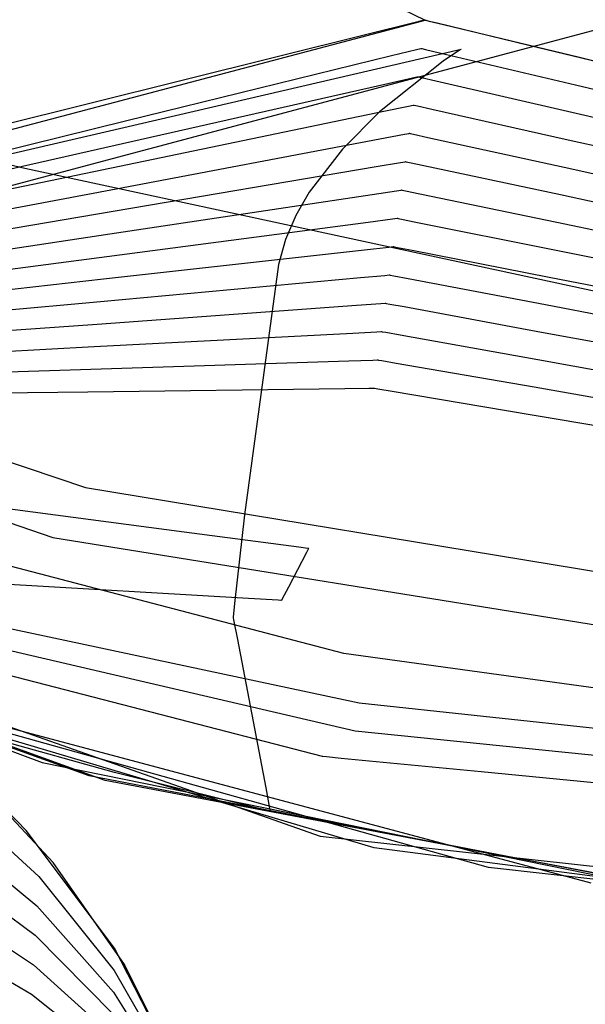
# Model space of a CAD drawing. Extents: x -3.57 to 3.57, y -2.08 to 2.06.
# Tile 62 of 219: x -2.2502 to -2.2052, y -0.2781 to -0.1997. Entities that reach past the tile are written whole.
import ezdxf

# ---------------------------------------------------------------- set-up
doc = ezdxf.new("R2010")
doc.units = 0

msp = doc.modelspace()

# ---------------------------------------------------------------- linework, layer by layer
at = {"layer": 'Layer 1', "color": 7, "linetype": 'CONTINUOUS'}
for p, q in [((-2.503135, -0.150399), (-2.245013, -0.236911)), ((-2.504637, -0.152716), (-2.247612, -0.240909)), ((-2.296076, -0.161793), (-2.217965, -0.199697)), ((-2.479187, -0.273802), (-2.154396, -0.187109)), ((-2.329498, -0.229194), (-2.217965, -0.199697)), ((-2.308935, -0.223756), (-2.217965, -0.199697)), ((-2.218155, -0.199744), (-2.218986, -0.199951)), ((-2.217986, -0.199702), (-2.218155, -0.199744)), ((-2.21797, -0.199698), (-2.217986, -0.199702)), ((-2.217966, -0.199697), (-2.21797, -0.199698)), ((-2.217965, -0.199697), (-2.217966, -0.199697)), ((-2.217965, -0.199697), (-2.217965, -0.199697)), ((-2.217965, -0.199697), (-2.217965, -0.199697)), ((-2.217965, -0.199697), (-2.217965, -0.199697)), ((-2.217965, -0.199697), (-2.217965, -0.199697)), ((-2.217965, -0.199697), (-2.217965, -0.199697)), ((-2.217965, -0.199697), (-2.217965, -0.199697)), ((-2.217965, -0.199697), (-2.217965, -0.199697)), ((-2.217965, -0.199697), (-2.217964, -0.199697)), ((-2.217965, -0.199697), (-2.217965, -0.199697)), ((-2.217965, -0.199697), (-2.217965, -0.199697)), ((-2.217965, -0.199697), (-2.217965, -0.199697)), ((-2.217965, -0.199697), (-2.217965, -0.199697)), ((-2.217965, -0.199697), (-2.217965, -0.199697)), ((-2.217965, -0.199697), (-2.217964, -0.199697)), ((-2.217964, -0.199697), (-2.217964, -0.199697)), ((-2.217964, -0.199697), (-2.217963, -0.199697)), ((-2.217964, -0.199697), (-2.217963, -0.199697)), ((-2.217963, -0.199697), (-2.217958, -0.199698)), ((-2.217963, -0.199697), (-2.21796, -0.199698)), ((-2.21796, -0.199698), (-2.217925, -0.199706)), ((-2.217958, -0.199698), (-2.217903, -0.199712)), ((-2.217925, -0.199706), (-2.217752, -0.199748)), ((-2.217903, -0.199712), (-2.217635, -0.199777)), ((-2.217752, -0.199748), (-2.217015, -0.199926)), ((-2.217635, -0.199777), (-2.216502, -0.20005)), ((-2.217015, -0.199926), (-2.209714, -0.201691)), ((-2.218986, -0.199951), (-2.222494, -0.200823)), ((-2.216502, -0.20005), (-2.20569, -0.202663)), ((-2.222494, -0.200823), (-2.25597, -0.209148)), ((-2.404028, -0.202031), (-2.248443, -0.25881)), ((-2.404028, -0.202031), (-2.248443, -0.25881)), ((-2.22064, -0.202533), (-2.218664, -0.202047)), ((-2.218664, -0.202047), (-2.218302, -0.201958)), ((-2.218302, -0.201958), (-2.21828, -0.201953)), ((-2.21828, -0.201953), (-2.21828, -0.201953)), ((-2.21828, -0.201953), (-2.21828, -0.201953)), ((-2.21828, -0.201953), (-2.21828, -0.201953)), ((-2.21828, -0.201953), (-2.21828, -0.201953)), ((-2.21828, -0.201953), (-2.21828, -0.201953)), ((-2.21828, -0.201953), (-2.218279, -0.201953)), ((-2.218279, -0.201953), (-2.218279, -0.201953)), ((-2.218279, -0.201953), (-2.218278, -0.201953)), ((-2.218278, -0.201953), (-2.218273, -0.201954)), ((-2.218273, -0.201954), (-2.218218, -0.201967)), ((-2.218218, -0.201967), (-2.217949, -0.202031)), ((-2.217949, -0.202031), (-2.216815, -0.202298)), ((-2.209714, -0.201691), (-2.163095, -0.212957)), ((-2.241809, -0.207734), (-2.22064, -0.202533)), ((-2.216815, -0.202298), (-2.20599, -0.204852)), ((-2.20569, -0.202663), (-2.172876, -0.210593)), ((-2.401318, -0.203121), (-2.226329, -0.264675)), ((-2.244712, -0.259891), (-2.399738, -0.203755)), ((-2.244712, -0.259891), (-2.399738, -0.203755)), ((-2.243439, -0.260253), (-2.398233, -0.204358)), ((-2.243439, -0.260253), (-2.398233, -0.204358)), ((-2.243439, -0.260253), (-2.398233, -0.204358)), ((-2.243439, -0.260253), (-2.398233, -0.204358)), ((-2.243439, -0.260253), (-2.398233, -0.204358)), ((-2.243439, -0.260253), (-2.398233, -0.204358)), ((-2.243439, -0.260253), (-2.398233, -0.204358)), ((-2.243439, -0.260253), (-2.398233, -0.204358)), ((-2.243439, -0.260253), (-2.398233, -0.204358)), ((-2.243439, -0.260253), (-2.398233, -0.204358)), ((-2.220949, -0.204743), (-2.218978, -0.204296)), ((-2.218978, -0.204296), (-2.218617, -0.204214)), ((-2.218617, -0.204214), (-2.218595, -0.204209)), ((-2.218595, -0.204209), (-2.218594, -0.204209)), ((-2.218594, -0.204209), (-2.218594, -0.204209)), ((-2.218594, -0.204209), (-2.218594, -0.204209)), ((-2.218594, -0.204209), (-2.218594, -0.204209)), ((-2.218594, -0.204209), (-2.218594, -0.204209)), ((-2.218594, -0.204209), (-2.218594, -0.204209)), ((-2.218594, -0.204209), (-2.218594, -0.204209)), ((-2.218594, -0.204209), (-2.218593, -0.204209)), ((-2.218593, -0.204209), (-2.218588, -0.20421)), ((-2.218588, -0.20421), (-2.218533, -0.204223)), ((-2.218533, -0.204223), (-2.218264, -0.204285)), ((-2.218264, -0.204285), (-2.217128, -0.204546)), ((-2.217128, -0.204546), (-2.20629, -0.20704)), ((-2.24206, -0.209532), (-2.220949, -0.204743)), ((-2.20599, -0.204852), (-2.16163, -0.215315)), ((-2.242311, -0.21133), (-2.221257, -0.206953)), ((-2.221257, -0.206953), (-2.219292, -0.206544)), ((-2.219292, -0.206544), (-2.218932, -0.206469)), ((-2.218932, -0.206469), (-2.21891, -0.206465)), ((-2.21891, -0.206465), (-2.218909, -0.206465)), ((-2.218909, -0.206465), (-2.218909, -0.206465)), ((-2.218909, -0.206465), (-2.218909, -0.206465)), ((-2.218909, -0.206465), (-2.218909, -0.206465)), ((-2.218909, -0.206465), (-2.218909, -0.206465)), ((-2.218909, -0.206465), (-2.218909, -0.206465)), ((-2.218909, -0.206465), (-2.218909, -0.206465)), ((-2.218909, -0.206465), (-2.218908, -0.206465)), ((-2.218908, -0.206465), (-2.218903, -0.206466)), ((-2.218903, -0.206466), (-2.218848, -0.206478)), ((-2.218848, -0.206478), (-2.218578, -0.206539)), ((-2.218578, -0.206539), (-2.217441, -0.206794)), ((-2.217441, -0.206794), (-2.206591, -0.209228)), ((-2.309003, -0.224245), (-2.241809, -0.207734)), ((-2.20629, -0.20704), (-2.161878, -0.21726)), ((-2.242562, -0.213125), (-2.221566, -0.209159)), ((-2.221566, -0.209159), (-2.219606, -0.208789)), ((-2.219606, -0.208789), (-2.219247, -0.208721)), ((-2.219247, -0.208721), (-2.219225, -0.208717)), ((-2.219225, -0.208717), (-2.219224, -0.208717)), ((-2.219224, -0.208717), (-2.219224, -0.208717)), ((-2.219224, -0.208717), (-2.219224, -0.208717)), ((-2.219224, -0.208717), (-2.219224, -0.208717)), ((-2.219224, -0.208717), (-2.219224, -0.208717)), ((-2.219224, -0.208717), (-2.219224, -0.208717)), ((-2.219224, -0.208717), (-2.219224, -0.208717)), ((-2.219224, -0.208717), (-2.219223, -0.208717)), ((-2.219223, -0.208717), (-2.219218, -0.208718)), ((-2.219218, -0.208718), (-2.219163, -0.20873)), ((-2.219163, -0.20873), (-2.218893, -0.208789)), ((-2.218893, -0.208789), (-2.217755, -0.209038)), ((-2.217755, -0.209038), (-2.206891, -0.211414)), ((-2.206591, -0.209228), (-2.162126, -0.219205)), ((-2.309071, -0.224735), (-2.24206, -0.209532)), ((-2.30914, -0.225224), (-2.242311, -0.21133)), ((-2.249823, -0.21151), (-2.251078, -0.211239)), ((-2.200983, -0.222069), (-2.249823, -0.21151)), ((-2.242813, -0.214922), (-2.221875, -0.211369)), ((-2.221875, -0.211369), (-2.21992, -0.211037)), ((-2.21992, -0.211037), (-2.219562, -0.210976)), ((-2.219562, -0.210976), (-2.21954, -0.210973)), ((-2.21954, -0.210973), (-2.219539, -0.210972)), ((-2.219539, -0.210972), (-2.219539, -0.210972)), ((-2.219539, -0.210972), (-2.219539, -0.210972)), ((-2.219539, -0.210972), (-2.219539, -0.210972)), ((-2.219539, -0.210972), (-2.219539, -0.210972)), ((-2.219539, -0.210972), (-2.219539, -0.210972)), ((-2.219539, -0.210972), (-2.219539, -0.210973)), ((-2.219539, -0.210973), (-2.219538, -0.210973)), ((-2.219538, -0.210973), (-2.219533, -0.210974)), ((-2.219533, -0.210974), (-2.219478, -0.210986)), ((-2.219478, -0.210986), (-2.219208, -0.211043)), ((-2.219208, -0.211043), (-2.218068, -0.211286)), ((-2.218068, -0.211286), (-2.207191, -0.213602)), ((-2.206891, -0.211414), (-2.162374, -0.22115)), ((-2.309208, -0.225713), (-2.242562, -0.213125)), ((-2.220238, -0.213285), (-2.21988, -0.213232)), ((-2.21988, -0.213232), (-2.219859, -0.213228)), ((-2.219859, -0.213228), (-2.219858, -0.213228)), ((-2.219858, -0.213228), (-2.219858, -0.213228)), ((-2.219858, -0.213228), (-2.219858, -0.213228)), ((-2.219858, -0.213228), (-2.219858, -0.213228)), ((-2.219858, -0.213228), (-2.219858, -0.213228)), ((-2.219858, -0.213228), (-2.219858, -0.213228)), ((-2.219858, -0.213228), (-2.219858, -0.213228)), ((-2.219858, -0.213228), (-2.219857, -0.213229)), ((-2.219857, -0.213229), (-2.219851, -0.21323)), ((-2.219851, -0.21323), (-2.219796, -0.213241)), ((-2.219796, -0.213241), (-2.219526, -0.213297)), ((-2.243067, -0.21672), (-2.222187, -0.213579)), ((-2.222187, -0.213579), (-2.220238, -0.213285)), ((-2.219526, -0.213297), (-2.218385, -0.213534)), ((-2.218385, -0.213534), (-2.207495, -0.215791)), ((-2.207191, -0.213602), (-2.162622, -0.223094)), ((-2.309276, -0.226202), (-2.242813, -0.214922)), ((-2.222495, -0.215789), (-2.220552, -0.215534)), ((-2.220552, -0.215534), (-2.220195, -0.215487)), ((-2.220195, -0.215487), (-2.220174, -0.215484)), ((-2.220174, -0.215484), (-2.220173, -0.215484)), ((-2.220173, -0.215484), (-2.220173, -0.215484)), ((-2.220173, -0.215484), (-2.220173, -0.215484)), ((-2.220173, -0.215484), (-2.220173, -0.215484)), ((-2.220173, -0.215484), (-2.220173, -0.215484)), ((-2.220173, -0.215484), (-2.220173, -0.215484)), ((-2.220173, -0.215484), (-2.220173, -0.215484)), ((-2.220173, -0.215484), (-2.220172, -0.215485)), ((-2.220172, -0.215485), (-2.220166, -0.215486)), ((-2.220166, -0.215486), (-2.220111, -0.215497)), ((-2.220111, -0.215497), (-2.219841, -0.215551)), ((-2.219841, -0.215551), (-2.218698, -0.215782)), ((-2.243318, -0.218518), (-2.222495, -0.215789)), ((-2.218698, -0.215782), (-2.207795, -0.217979)), ((-2.207495, -0.215791), (-2.16287, -0.225039)), ((-2.309345, -0.226691), (-2.243067, -0.21672)), ((-2.222804, -0.217999), (-2.220866, -0.217782)), ((-2.220866, -0.217782), (-2.22051, -0.217743)), ((-2.22051, -0.217743), (-2.220489, -0.21774)), ((-2.220489, -0.21774), (-2.220488, -0.21774)), ((-2.220488, -0.21774), (-2.220488, -0.21774)), ((-2.220488, -0.21774), (-2.220488, -0.21774)), ((-2.220488, -0.21774), (-2.220488, -0.21774)), ((-2.220488, -0.21774), (-2.220488, -0.21774)), ((-2.220488, -0.21774), (-2.220488, -0.21774)), ((-2.220488, -0.21774), (-2.220488, -0.21774)), ((-2.220488, -0.21774), (-2.220486, -0.21774)), ((-2.220486, -0.21774), (-2.220481, -0.217742)), ((-2.220481, -0.217742), (-2.220426, -0.217752)), ((-2.220426, -0.217752), (-2.220155, -0.217805)), ((-2.220155, -0.217805), (-2.219011, -0.218029)), ((-2.309414, -0.227181), (-2.243318, -0.218518)), ((-2.243569, -0.220316), (-2.222804, -0.217999)), ((-2.219011, -0.218029), (-2.208096, -0.220168)), ((-2.207795, -0.217979), (-2.163118, -0.226984)), ((-2.309482, -0.22767), (-2.243569, -0.220316)), ((-2.24382, -0.22211), (-2.223113, -0.220205)), ((-2.223113, -0.220205), (-2.22118, -0.220027)), ((-2.22118, -0.220027), (-2.220825, -0.219994)), ((-2.220825, -0.219994), (-2.220804, -0.219992)), ((-2.220804, -0.219992), (-2.220803, -0.219992)), ((-2.220803, -0.219992), (-2.220803, -0.219992)), ((-2.220803, -0.219992), (-2.220803, -0.219992)), ((-2.220803, -0.219992), (-2.220803, -0.219992)), ((-2.220803, -0.219992), (-2.220803, -0.219992)), ((-2.220803, -0.219992), (-2.220803, -0.219992)), ((-2.220803, -0.219992), (-2.220803, -0.219992)), ((-2.220803, -0.219992), (-2.220801, -0.219992)), ((-2.220801, -0.219992), (-2.220796, -0.219993)), ((-2.220796, -0.219993), (-2.220741, -0.220004)), ((-2.220741, -0.220004), (-2.22047, -0.220056)), ((-2.22047, -0.220056), (-2.219325, -0.220273)), ((-2.219325, -0.220273), (-2.208395, -0.222353)), ((-2.208096, -0.220168), (-2.163366, -0.228929)), ((-2.30955, -0.228159), (-2.24382, -0.22211)), ((-2.244074, -0.223908), (-2.223425, -0.222415)), ((-2.223425, -0.222415), (-2.221497, -0.222275)), ((-2.221497, -0.222275), (-2.221144, -0.22225)), ((-2.221144, -0.22225), (-2.221123, -0.222248)), ((-2.221123, -0.222248), (-2.221122, -0.222248)), ((-2.221122, -0.222248), (-2.221122, -0.222248)), ((-2.221122, -0.222248), (-2.221122, -0.222248)), ((-2.221122, -0.222248), (-2.221122, -0.222248)), ((-2.221122, -0.222248), (-2.221122, -0.222248)), ((-2.221122, -0.222248), (-2.221122, -0.222248)), ((-2.221122, -0.222248), (-2.221122, -0.222248)), ((-2.221122, -0.222248), (-2.22112, -0.222248)), ((-2.22112, -0.222248), (-2.221115, -0.222249)), ((-2.221115, -0.222249), (-2.22106, -0.22226)), ((-2.22106, -0.22226), (-2.220788, -0.22231)), ((-2.220788, -0.22231), (-2.219642, -0.222521)), ((-2.219642, -0.222521), (-2.2087, -0.224541)), ((-2.208395, -0.222353), (-2.16361, -0.230874)), ((-2.224437, -0.250152), (-2.327779, -0.223047)), ((-2.30962, -0.228648), (-2.244074, -0.223908)), ((-2.244325, -0.225706), (-2.223733, -0.224625)), ((-2.223733, -0.224625), (-2.221811, -0.224524)), ((-2.221811, -0.224524), (-2.221459, -0.224505)), ((-2.221459, -0.224505), (-2.221438, -0.224504)), ((-2.221438, -0.224504), (-2.221437, -0.224504)), ((-2.221437, -0.224504), (-2.221437, -0.224504)), ((-2.221437, -0.224504), (-2.221437, -0.224504)), ((-2.221437, -0.224504), (-2.221437, -0.224504)), ((-2.221437, -0.224504), (-2.221437, -0.224504)), ((-2.221437, -0.224504), (-2.221437, -0.224504)), ((-2.221437, -0.224504), (-2.221437, -0.224504)), ((-2.221437, -0.224504), (-2.221435, -0.224504)), ((-2.221435, -0.224504), (-2.22143, -0.224505)), ((-2.22143, -0.224505), (-2.221375, -0.224515)), ((-2.221375, -0.224515), (-2.221103, -0.224564)), ((-2.221103, -0.224564), (-2.219955, -0.224769)), ((-2.219955, -0.224769), (-2.208999, -0.22673)), ((-2.2087, -0.224541), (-2.163862, -0.232819)), ((-2.309688, -0.229138), (-2.244325, -0.225706)), ((-2.244576, -0.227503), (-2.224042, -0.226834)), ((-2.224042, -0.226834), (-2.222125, -0.226772)), ((-2.222125, -0.226772), (-2.221774, -0.226761)), ((-2.221774, -0.226761), (-2.221753, -0.22676)), ((-2.221753, -0.22676), (-2.221752, -0.22676)), ((-2.221752, -0.22676), (-2.221752, -0.22676)), ((-2.221752, -0.22676), (-2.221752, -0.22676)), ((-2.221752, -0.22676), (-2.221752, -0.22676)), ((-2.221752, -0.22676), (-2.221752, -0.22676)), ((-2.221752, -0.22676), (-2.221752, -0.22676)), ((-2.221752, -0.22676), (-2.221752, -0.22676)), ((-2.221752, -0.22676), (-2.22175, -0.22676)), ((-2.22175, -0.22676), (-2.221745, -0.226761)), ((-2.221745, -0.226761), (-2.22169, -0.226771)), ((-2.22169, -0.226771), (-2.221417, -0.226818)), ((-2.221417, -0.226818), (-2.220268, -0.227017)), ((-2.220268, -0.227017), (-2.2093, -0.228918)), ((-2.208999, -0.22673), (-2.164106, -0.234764)), ((-2.309756, -0.229627), (-2.244576, -0.227503)), ((-2.2093, -0.228918), (-2.164354, -0.236709)), ((-2.309825, -0.230115), (-2.244827, -0.229298)), ((-2.244827, -0.229298), (-2.224351, -0.229041)), ((-2.224351, -0.229041), (-2.222439, -0.229016)), ((-2.222439, -0.229016), (-2.222089, -0.229012)), ((-2.222089, -0.229012), (-2.222068, -0.229012)), ((-2.222068, -0.229012), (-2.222067, -0.229012)), ((-2.222067, -0.229012), (-2.222067, -0.229012)), ((-2.222067, -0.229012), (-2.222067, -0.229012)), ((-2.222067, -0.229012), (-2.222067, -0.229012)), ((-2.222067, -0.229012), (-2.222067, -0.229012)), ((-2.222067, -0.229012), (-2.222067, -0.229012)), ((-2.222067, -0.229012), (-2.222067, -0.229012)), ((-2.222067, -0.229012), (-2.222065, -0.229012)), ((-2.222065, -0.229012), (-2.22206, -0.229013)), ((-2.22206, -0.229013), (-2.222005, -0.229022)), ((-2.222005, -0.229022), (-2.221732, -0.229068)), ((-2.221732, -0.229068), (-2.220581, -0.229261)), ((-2.220581, -0.229261), (-2.2096, -0.231104)), ((-2.2096, -0.231104), (-2.164602, -0.238654)), ((-2.310646, -0.235987), (-2.22354, -0.25631)), ((-2.310578, -0.235497), (-2.223228, -0.254066)), ((-2.310714, -0.236474), (-2.226169, -0.258319)), ((-2.26264, -0.237089), (-2.237158, -0.240444)), ((-2.245013, -0.236911), (-2.138991, -0.254375)), ((-2.237158, -0.240444), (-2.228034, -0.241645)), ((-2.247612, -0.240909), (-2.141924, -0.257911)), ((-2.227412, -0.24211), (-2.228855, -0.24487)), ((-2.228034, -0.241645), (-2.227294, -0.241743)), ((-2.227245, -0.241792), (-2.227412, -0.24211)), ((-2.227294, -0.241743), (-2.227234, -0.241751)), ((-2.227229, -0.241761), (-2.227245, -0.241792)), ((-2.227234, -0.241751), (-2.227225, -0.241752)), ((-2.227225, -0.241754), (-2.227229, -0.241761)), ((-2.227225, -0.241752), (-2.227224, -0.241752)), ((-2.227224, -0.241752), (-2.227225, -0.241752)), ((-2.227225, -0.241752), (-2.227225, -0.241754)), ((-2.227224, -0.241752), (-2.227224, -0.241752)), ((-2.227224, -0.241752), (-2.227224, -0.241752)), ((-2.227224, -0.241752), (-2.227224, -0.241752)), ((-2.227224, -0.241752), (-2.227224, -0.241752)), ((-2.227224, -0.241752), (-2.227224, -0.241752)), ((-2.227224, -0.241752), (-2.227224, -0.241752)), ((-2.227224, -0.241752), (-2.227224, -0.241752)), ((-2.227224, -0.241752), (-2.227224, -0.241752)), ((-2.227224, -0.241752), (-2.227224, -0.241752)), ((-2.232022, -0.245766), (-2.252948, -0.244527)), ((-2.228855, -0.24487), (-2.229364, -0.245841)), ((-2.222033, -0.265611), (-2.287921, -0.246054)), ((-2.222033, -0.265611), (-2.287921, -0.246054)), ((-2.222033, -0.265611), (-2.287921, -0.246054)), ((-2.22967, -0.245906), (-2.232022, -0.245766)), ((-2.229455, -0.245918), (-2.22967, -0.245906)), ((-2.229411, -0.245921), (-2.229455, -0.245918)), ((-2.229407, -0.245921), (-2.229411, -0.245921)), ((-2.229406, -0.245921), (-2.229407, -0.245921)), ((-2.229405, -0.245921), (-2.229406, -0.245921)), ((-2.229406, -0.245921), (-2.229406, -0.245921)), ((-2.229406, -0.245921), (-2.229406, -0.245921)), ((-2.229406, -0.245921), (-2.229406, -0.245921)), ((-2.229406, -0.245921), (-2.229406, -0.245921)), ((-2.229406, -0.245921), (-2.229406, -0.245921)), ((-2.229406, -0.245921), (-2.229406, -0.245921)), ((-2.229406, -0.245921), (-2.229406, -0.245921)), ((-2.229406, -0.245921), (-2.229406, -0.245921)), ((-2.229403, -0.245916), (-2.229405, -0.245921)), ((-2.229405, -0.245921), (-2.229405, -0.245921)), ((-2.229364, -0.245841), (-2.229403, -0.245916)), ((-2.204743, -0.268425), (-2.273474, -0.250101)), ((-2.095047, -0.267831), (-2.224437, -0.250152)), ((-2.212918, -0.267178), (-2.268911, -0.251526)), ((-2.212918, -0.267178), (-2.268911, -0.251526)), ((-2.212918, -0.267178), (-2.268911, -0.251526)), ((-2.212918, -0.267178), (-2.268911, -0.251526)), ((-2.212918, -0.267178), (-2.268911, -0.251526)), ((-2.212918, -0.267178), (-2.268911, -0.251526)), ((-2.212918, -0.267178), (-2.268911, -0.251526)), ((-2.212918, -0.267178), (-2.268911, -0.251526)), ((-2.212918, -0.267178), (-2.268911, -0.251526)), ((-2.212918, -0.267178), (-2.268911, -0.251526)), ((-2.212918, -0.267178), (-2.268911, -0.251526)), ((-2.212918, -0.267178), (-2.268911, -0.251526)), ((-2.212918, -0.267178), (-2.268911, -0.251526)), ((-2.212918, -0.267178), (-2.268911, -0.251526)), ((-2.212918, -0.267178), (-2.268911, -0.251526)), ((-2.212918, -0.267178), (-2.268911, -0.251526)), ((-2.212918, -0.267178), (-2.268911, -0.251526)), ((-2.223228, -0.254066), (-2.191221, -0.257491)), ((-2.22354, -0.25631), (-2.191497, -0.259563)), ((-2.226169, -0.258319), (-2.226169, -0.258319)), ((-2.226169, -0.258319), (-2.226169, -0.258319)), ((-2.226169, -0.258319), (-2.226169, -0.258319)), ((-2.226169, -0.258319), (-2.226169, -0.258319)), ((-2.226169, -0.258319), (-2.226169, -0.258319)), ((-2.226169, -0.258319), (-2.226168, -0.258319)), ((-2.226168, -0.258319), (-2.226162, -0.25832)), ((-2.226162, -0.25832), (-2.226106, -0.258325)), ((-2.226106, -0.258325), (-2.225829, -0.258352)), ((-2.225829, -0.258352), (-2.224661, -0.258464)), ((-2.224661, -0.258464), (-2.213511, -0.259537)), ((-2.247572, -0.266775), (-2.254735, -0.259152)), ((-2.248443, -0.25881), (-2.198043, -0.269068)), ((-2.248443, -0.25881), (-2.198043, -0.269068)), ((-2.249722, -0.26424), (-2.254, -0.259835)), ((-2.195516, -0.26937), (-2.244712, -0.259891)), ((-2.195516, -0.26937), (-2.244712, -0.259891)), ((-2.194633, -0.269474), (-2.243439, -0.260253)), ((-2.194633, -0.269474), (-2.243439, -0.260253)), ((-2.194633, -0.269474), (-2.243439, -0.260253)), ((-2.194633, -0.269474), (-2.243439, -0.260253)), ((-2.194633, -0.269474), (-2.243439, -0.260253)), ((-2.194633, -0.269474), (-2.243439, -0.260253)), ((-2.194633, -0.269474), (-2.243439, -0.260253)), ((-2.194633, -0.269474), (-2.243439, -0.260253)), ((-2.194633, -0.269474), (-2.243439, -0.260253)), ((-2.194633, -0.269474), (-2.243439, -0.260253)), ((-2.213511, -0.259537), (-2.179672, -0.262793)), ((-2.256316, -0.260916), (-2.248729, -0.267892)), ((-2.256649, -0.263794), (-2.24887, -0.270234)), ((-2.242696, -0.273615), (-2.249722, -0.26424)), ((-2.226329, -0.264675), (-2.119603, -0.276516)), ((-2.177709, -0.271388), (-2.222033, -0.265611)), ((-2.177709, -0.271388), (-2.222033, -0.265611)), ((-2.177709, -0.271388), (-2.222033, -0.265611)), ((-2.256982, -0.266675), (-2.249011, -0.272578)), ((-2.24191, -0.274905), (-2.247572, -0.266775)), ((-2.186413, -0.270188), (-2.212918, -0.267178)), ((-2.186413, -0.270188), (-2.212918, -0.267178)), ((-2.186413, -0.270188), (-2.212918, -0.267178)), ((-2.186413, -0.270188), (-2.212918, -0.267178)), ((-2.186413, -0.270188), (-2.212918, -0.267178)), ((-2.186413, -0.270188), (-2.212918, -0.267178)), ((-2.186413, -0.270188), (-2.212918, -0.267178)), ((-2.186413, -0.270188), (-2.212918, -0.267178)), ((-2.186413, -0.270188), (-2.212918, -0.267178)), ((-2.186413, -0.270188), (-2.212918, -0.267178)), ((-2.186413, -0.270188), (-2.212918, -0.267178)), ((-2.186413, -0.270188), (-2.212918, -0.267178)), ((-2.186413, -0.270188), (-2.212918, -0.267178)), ((-2.186413, -0.270188), (-2.212918, -0.267178)), ((-2.186413, -0.270188), (-2.212918, -0.267178)), ((-2.186413, -0.270188), (-2.212918, -0.267178)), ((-2.186413, -0.270188), (-2.212918, -0.267178)), ((-2.248729, -0.267892), (-2.242731, -0.275371)), ((-2.257315, -0.269554), (-2.249152, -0.274922)), ((-2.24887, -0.270234), (-2.242769, -0.277117)), ((-2.257648, -0.272431), (-2.249293, -0.277263)), ((-2.249011, -0.272578), (-2.242807, -0.278865)), ((-2.237722, -0.283279), (-2.242696, -0.273615)), ((-2.249152, -0.274922), (-2.242845, -0.280612)), ((-2.237757, -0.283194), (-2.24191, -0.274905)), ((-2.242731, -0.275371), (-2.238303, -0.283059)), ((-2.249293, -0.277263), (-2.242884, -0.282358)), ((-2.242769, -0.277117), (-2.238302, -0.284206))]:
    msp.add_line(p, q, dxfattribs=at)
at = {"layer": 'Layer 1', "color": 8, "linetype": 'CONTINUOUS'}
for p, q in [((-2.284292, -0.218094), (-2.215091, -0.202016)), ((-2.215237, -0.202108), (-2.216526, -0.20297)), ((-2.215118, -0.202033), (-2.215237, -0.202108)), ((-2.215094, -0.202018), (-2.215118, -0.202033)), ((-2.215091, -0.202016), (-2.215094, -0.202018)), ((-2.215091, -0.202016), (-2.215091, -0.202016)), ((-2.215091, -0.202016), (-2.215091, -0.202016)), ((-2.215091, -0.202016), (-2.215091, -0.202016)), ((-2.215091, -0.202016), (-2.215091, -0.202016)), ((-2.215091, -0.202016), (-2.215091, -0.202016)), ((-2.215091, -0.202016), (-2.215091, -0.202016)), ((-2.216526, -0.20297), (-2.221613, -0.207019)), ((-2.221613, -0.207019), (-2.224554, -0.209976)), ((-2.224554, -0.209976), (-2.227189, -0.2134)), ((-2.227189, -0.2134), (-2.228258, -0.215251)), ((-2.228258, -0.215251), (-2.229089, -0.217176)), ((-2.229089, -0.217176), (-2.22963, -0.21916)), ((-2.22963, -0.21916), (-2.232337, -0.239095)), ((-2.232337, -0.239095), (-2.233135, -0.246167)), ((-2.233135, -0.246167), (-2.233252, -0.24726)), ((-2.233252, -0.24726), (-2.233252, -0.24726)), ((-2.233252, -0.24726), (-2.233252, -0.24726)), ((-2.233252, -0.24726), (-2.233252, -0.24726)), ((-2.233252, -0.24726), (-2.233252, -0.24726)), ((-2.233252, -0.24726), (-2.233252, -0.24726)), ((-2.233252, -0.24726), (-2.233252, -0.24726)), ((-2.233252, -0.24726), (-2.233252, -0.24726)), ((-2.233252, -0.24726), (-2.233252, -0.24726)), ((-2.233252, -0.24726), (-2.233252, -0.24726)), ((-2.233252, -0.24726), (-2.233252, -0.247261)), ((-2.233252, -0.247261), (-2.23325, -0.247268)), ((-2.23325, -0.247268), (-2.233243, -0.247304)), ((-2.233243, -0.247304), (-2.233214, -0.247459)), ((-2.233214, -0.247459), (-2.232914, -0.249024)), ((-2.232914, -0.249024), (-2.230653, -0.260847)), ((-2.242708, -0.259612), (-2.269631, -0.252091)), ((-2.231408, -0.262426), (-2.242708, -0.259612)), ((-2.230653, -0.260847), (-2.230344, -0.262464)), ((-2.230418, -0.262668), (-2.231408, -0.262426)), ((-2.230344, -0.262464), (-2.230299, -0.262697)), ((-2.230325, -0.262691), (-2.230418, -0.262668)), ((-2.230304, -0.262696), (-2.230325, -0.262691)), ((-2.2303, -0.262697), (-2.230304, -0.262696)), ((-2.230299, -0.262697), (-2.2303, -0.262697)), ((-2.230299, -0.262697), (-2.230299, -0.262697)), ((-2.230299, -0.262697), (-2.230299, -0.262697)), ((-2.230299, -0.262697), (-2.230299, -0.262697)), ((-2.230299, -0.262697), (-2.230299, -0.262697)), ((-2.230299, -0.262697), (-2.230299, -0.262697)), ((-2.230299, -0.262697), (-2.230299, -0.262697)), ((-2.230299, -0.262697), (-2.230299, -0.262697)), ((-2.230299, -0.262697), (-2.230299, -0.262697))]:
    msp.add_line(p, q, dxfattribs=at)

doc.saveas('drawing.dxf')
